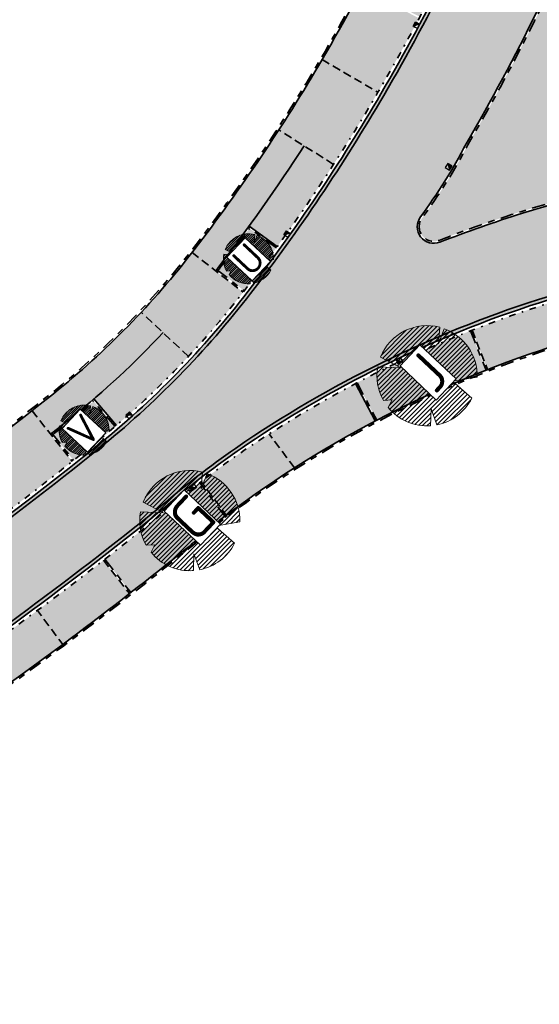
# Model space of a CAD drawing. Header units: metres. Extents: x 104013 to 108981, y 427946 to 428479.
# Tile 31 of 256: x 104593 to 104624, y 428297 to 428357. Entities that reach past the tile are written whole.
import ezdxf

# ---------------------------------------------------------------- set-up
doc = ezdxf.new("R2010")
doc.units = ezdxf.units.M
for name, pattern in [('DASHED', [0.75, 0.5, -0.25]), ('VH-GELEIDEBAND', [6, 2, -2, 0, -2]), ('VH-OPSLUITBAND', [10, 4, -2, 2, -2])]:
    doc.linetypes.add(name, pattern=pattern)
for name, color, linetype, true_color in [('_BUURTONTSLUITINGSWEG', 30, 'Continuous', 0xff7f00), ('N-WE-VH-VERHARDING-AP_GROEN1', 7, 'Continuous', 0xdbffb8), ('N-WE-VH-VERHARDING-AP_INRIT (ELEMENT)', 7, 'Continuous', 0xa6a6a6), ('N-WE-VH-VERHARDING-AP_INRIT (TEGELS)', 7, 'Continuous', 0x787878), ('N-WE-VH-VERHARDING-AP_PARKEERPLAATS', 7, 'Continuous', 0x889692), ('N-WE-VH-VERHARDING-AP_RIJBAAN-ELEMENT', 7, 'Continuous', 0x7f4f3f), ('N-WE-VH-VERHARDING-AP_VOETPAD (TEGELS)', 7, 'Continuous', 0xdbdbdb)]:
    doc.layers.add(name, color=color, linetype=linetype, true_color=true_color)
for name, color, linetype, lineweight in [("N-WE-GR-BOOM-S (Acer freemanii 'Armstrong')", 85, 'Continuous', 0), ("N-WE-GR-BOOM-S (Crataegus monogyna 'Stricta')", 207, 'Continuous', 0), ('N-WE-GR-BOOM-S (Fraxinus angustifolia)', 12, 'Continuous', 0), ('N-WE-GR-BOOM-S (Pyrus calleryana)', 16, 'Continuous', 0), ('N-WE-GR-SOORTAANDUIDING-T25 (BOMEN)', 7, 'Continuous', 0), ('N-WE-RI-HWA_KOLK_TROTTOIRKOLK-S', 150, 'Continuous', 25), ('N-WE-VH-GOOT-G', 170, 'Continuous', 35), ('N-WE-VH-KANTOPSLUITING_ELEMENT_INRIT-G', 7, 'DASHED', 35), ('N-WE-VH-KANTOPSLUITING_GELEIDEBAND-G', 20, 'VH-GELEIDEBAND', 35), ('N-WE-VH-KANTOPSLUITING_OPSLUITBAND-G', 150, 'VH-OPSLUITBAND', 35), ('N-WE-VH-VERHARDING-G', 7, 'Continuous', 35)]:
    doc.layers.add(name, color=color, linetype=linetype, lineweight=lineweight)
doc.layers.add('N-WE-RI-HWA_KOLK_STRAATKOLK-S', color=10, linetype='Continuous')
doc.styles.add('NLCS-ISO-M500-T25', font='NLCS-ISO.ttf', dxfattribs={"height": 1.25})

# ---------------------------------------------------------------- blocks, each defined once
blk = doc.blocks.new('SGR-BOOM_08')
h = blk.add_hatch()
h.set_pattern_fill('ANSI31', color=256, scale=0.1)
h.set_pattern_definition([(45, (0, 0), (-0.2245064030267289, 0.2245064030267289), [])])
h.paths.add_polyline_path([(1.729677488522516, 4.72825667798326), (1.139276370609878, 3.206509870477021), (1.287418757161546, 4.867314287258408, 0.3794379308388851), (-4.677869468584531, 1.861647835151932), (-2.630086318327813, 0.7854955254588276), (-4.954333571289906, 0.8959767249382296, 0.1748934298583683), (-4.384991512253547, -2.473872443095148), (-3.501537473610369, -2.418451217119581), (-3.897906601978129, -3.186615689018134, 0.2439594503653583), (0.3605688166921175, -5.021771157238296), (0.4192016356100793, -3.330164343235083), (0.9916979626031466, -4.936064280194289, 0.2301548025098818), (4.494088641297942, -2.269661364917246), (2.562831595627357, -0.5501398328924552), (5.033028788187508, -0.1296790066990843, 0.3219437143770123)])
h.paths.add_polyline_path([(0.15, 0, -1), (-0.15, 0, -1)], flags=16)
at = {"ltscale": 20, "flags": 128}
for points in [[(1.287419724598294, 4.867325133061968), (1.139276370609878, 3.206509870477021), (1.729681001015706, 4.728265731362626)], [(-4.954350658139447, 0.8959775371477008), (-2.630086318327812, 0.7854955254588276), (-4.677881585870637, 1.861654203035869)], [(5.033035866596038, -0.1296778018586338), (2.562831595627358, -0.5501398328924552), (4.494110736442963, -2.269681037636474)], [(-3.897908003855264, -3.186618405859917), (-3.501537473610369, -2.418451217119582), (-4.385006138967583, -2.473873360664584)], [(0.991715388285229, -4.936113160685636), (0.4192016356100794, -3.330164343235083), (0.3605683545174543, -5.021784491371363)]]:
    blk.add_lwpolyline(points, dxfattribs=at)
blk.add_lwpolyline([(5.033028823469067, -0.129677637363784, 0.3219436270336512), (1.729677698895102, 4.72825660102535, 0.3219436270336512)], format="xyb", dxfattribs=at)
blk.add_circle((0, 0), 0.15)
at = {"ltscale": 20}
for start, end in [(75.18440999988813, 158.298953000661), (169.7490490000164, 209.4302330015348), (281.3600670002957, 333.2046490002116), (219.2666920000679, 274.1068389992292)]:
    blk.add_arc((0, 0), 5.034699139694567, start, end, dxfattribs=at)
blk = doc.blocks.new('Trottoirkolk')
h = blk.add_hatch(color=256)
h.paths.add_polyline_path([(-0.02059036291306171, 0.1806648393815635), (0.003681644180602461, 0.1887333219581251), (0.2107676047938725, 0.02402117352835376), (0.02402117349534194, -0.2107676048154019)])
h.paths.add_polyline_path([(-0.02402117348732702, 0.2107676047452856), (0.003681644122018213, 0.1887333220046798), (-0.02059036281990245, 0.1806648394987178)])
blk.add_lwpolyline([(0.02402117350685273, -0.2107676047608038), (-0.2107676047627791, -0.02402117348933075), (-0.02402117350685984, 0.2107676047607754), (0.2107676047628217, 0.02402117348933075)], close=True)
blk.add_lwpolyline([(0.02402117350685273, -0.2107676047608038), (-0.02402117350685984, 0.2107676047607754)])
blk = doc.blocks.new('Straatkolk')
h = blk.add_hatch(color=256)
h.paths.add_polyline_path([(0.1806648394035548, 0.02059036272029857), (0.1830647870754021, 0.04605545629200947), (-0.02402117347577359, 0.2107676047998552), (-0.210767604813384, -0.02402117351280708)])
h.paths.add_polyline_path([(0.210767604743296, 0.02402117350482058), (0.1830647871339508, 0.04605545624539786), (0.1806648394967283, 0.02059036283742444)])
blk.add_lwpolyline([(-0.2107676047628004, -0.02402117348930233), (0.02402117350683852, -0.2107676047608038), (0.2107676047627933, 0.02402117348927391), (-0.02402117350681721, 0.2107676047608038)], close=True)
blk.add_lwpolyline([(-0.2107676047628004, -0.02402117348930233), (0.2107676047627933, 0.02402117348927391)])

msp = doc.modelspace()

# ---------------------------------------------------------------- hatches: boundary and pattern name
at = {"layer": '_BUURTONTSLUITINGSWEG'}
h = msp.add_hatch(color=256, dxfattribs=at)
h.dxf.hatch_style = 1
edge = h.paths.add_edge_path(flags=16)
edge.add_arc((104591.0306519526, 428363.8679483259), 31.94899293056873, 323.4165609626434, 332.7399005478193)
edge.add_arc((104515.7214694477, 428409.8997966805), 120.1500000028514, 329.6743297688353, 333.9919368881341)
edge.add_arc((104632.1073083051, 428353.1143538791), 9.349999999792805, 112.71541680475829, 153.991936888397, ccw=False)
edge.add_arc((104632.1073083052, 428353.1143538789), 9.349999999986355, 90.16294489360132, 112.71541680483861, ccw=False)
edge.add_arc((104632.1073083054, 428353.114353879), 9.349999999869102, 13.909704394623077, 90.16294489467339, ccw=False)
edge.add_line((104641.1831268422, 428355.3620233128), (104641.1967796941, 428355.3047418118))
edge.add_arc((104635.3727250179, 428353.8623870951), 6.000000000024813, -82.99057651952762, 13.909704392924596, ccw=False)
edge.add_arc((104645.3213599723, 428272.9472801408), 75.52441272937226, 97.00942348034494, 107.3237253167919)
edge.add_arc((104645.3213599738, 428272.9472801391), 75.52441273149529, 107.323725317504, 111.328464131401)
edge.add_arc((104617.4883564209, 428344.2305857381), 0.999999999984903, 143.4165609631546, 291.32846413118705, ccw=False)
edge = h.paths.add_edge_path()
edge.add_arc((104651.2690061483, 428352.5544489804), 3.999999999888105, 175.3375627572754, 216.9927776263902)
edge.add_arc((104651.2690073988, 428352.5544473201), 3.999999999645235, 175.2963215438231, 216.9927478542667, ccw=False)
edge.add_arc((104635.3727250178, 428353.8623870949), 11.95000000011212, 355.29632154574, 372.9025499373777)
edge.add_arc((104632.1073083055, 428353.1143538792), 15.29999999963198, 12.90254993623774, 90.16294489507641)
edge.add_arc((104632.1073083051, 428353.1143538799), 15.29999999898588, 90.16294489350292, 112.7154168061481)
edge.add_arc((104632.1073083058, 428353.1143538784), 15.30000000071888, 112.7154168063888, 153.9919368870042)
edge.add_arc((104515.7214694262, 428409.8997966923), 114.2000000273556, 329.67432976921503, 333.99193688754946, ccw=False)
edge.add_arc((104515.7214694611, 428409.8997966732), 114.1999999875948, 322.47384068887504, 329.67432976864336, ccw=False)
edge.add_arc((104562.5129131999, 428373.9615052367), 55.20000000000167, 308.8430036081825, 322.4738406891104, ccw=False)
edge.add_arc((104456.5180447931, 428505.5901034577), 224.1999999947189, 298.0967354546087, 308.8430036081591, ccw=False)
edge.add_line((104562.1076398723, 428307.8112435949), (104564.6743806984, 428303.0035059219))
edge.add_arc((104456.5180447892, 428505.5901034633), 229.6500000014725, 298.0967354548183, 308.8430036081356)
edge.add_arc((104562.5129132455, 428373.961505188), 60.64999993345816, 308.8430036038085, 310.3267849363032)
edge.add_arc((104634.1196452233, 428289.6057204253), 50.00000000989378, 123.91825888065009, 130.3267849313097, ccw=False)
edge.add_arc((104645.321359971, 428272.9472801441), 70.07441272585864, 94.41626563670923, 123.9182588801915, ccw=False)
edge.add_arc((104635.3727250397, 428353.8623873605), 11.95000000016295, 292.3946512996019, 355.282523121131)
at = {"layer": 'N-WE-VH-VERHARDING-AP_GROEN1'}
h = msp.add_hatch(color=256, dxfattribs=at)
h.dxf.hatch_style = 1
h.paths.add_polyline_path([(104641.1042820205, 428355.1752672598), (104641.0666246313, 428355.3332614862, 0.3455613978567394), (104632.0810589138, 428362.3443165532, 0.0987225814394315), (104628.5431044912, 428361.6284217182, 0.1820757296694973), (104623.8120087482, 428357.1616869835, -0.01883467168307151), (104619.5364757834, 428349.1765115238, -0.04067810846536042), (104616.7817254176, 428344.7550594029, 0.7529515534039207), (104617.8084247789, 428343.4108563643, -0.0174757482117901), (104622.7967080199, 428345.1602791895, -0.04503504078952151), (104636.090276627, 428348.0263336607, 0.4446655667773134)])
h = msp.add_hatch(color=256, dxfattribs=at)
h.dxf.hatch_style = 1
edge = h.paths.add_edge_path()
edge.add_line((104598.2898973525, 428332.1882194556), (104596.9865816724, 428333.7052488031))
edge.add_arc((104562.5129130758, 428373.9615053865), 53.00000019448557, 308.8430036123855, 310.5752801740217, ccw=False)
edge.add_arc((104456.5180412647, 428505.5901078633), 222.0000056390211, 308.440507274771, 308.84300360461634, ccw=False)
edge.add_line((104594.5358187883, 428331.7076889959), (104595.7785165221, 428330.1406206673))
edge.add_arc((104456.5180447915, 428505.5901034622), 223.9999999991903, 308.4402768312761, 308.8430036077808)
edge.add_arc((104562.5129132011, 428373.9615052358), 54.99999999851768, 308.8430036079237, 310.5786028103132)
edge = h.paths.add_edge_path()
edge.add_line((104607.9982228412, 428342.9595189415), (104606.3784591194, 428344.1327059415))
edge.add_arc((104515.7214693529, 428409.8997967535), 112.000000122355, 322.4738406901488, 324.0410009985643, ccw=False)
edge.add_arc((104562.5129153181, 428373.9615036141), 52.99999733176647, 322.360361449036, 322.47384068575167, ccw=False)
edge.add_line((104604.4818822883, 428341.5947687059), (104606.0601615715, 428340.3663097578))
edge.add_arc((104562.5129132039, 428373.961505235), 54.99999999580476, 322.3510564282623, 322.4738406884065)
edge.add_arc((104515.721469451, 428409.8997966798), 113.9999999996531, 322.473840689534, 324.0417618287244)
edge = h.paths.add_edge_path()
edge.add_arc((104632.1073083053, 428353.1143538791), 15.50000000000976, 150.6368953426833, 153.991936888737, ccw=False)
edge.add_line((104618.5985972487, 428360.7146647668), (104616.8610127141, 428361.7050739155))
edge.add_arc((104632.1073082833, 428353.1143538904), 17.49999997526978, 150.6003594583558, 153.9919368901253)
edge.add_arc((104515.7214694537, 428409.8997966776), 111.9999999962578, 332.2896355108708, 333.9919368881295, ccw=False)
edge.add_line((104614.8761361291, 428357.8195501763), (104616.6459248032, 428356.8879648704))
edge.add_arc((104515.7214694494, 428409.8997966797), 114.0000000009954, 332.2887380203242, 333.9919368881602)
h = msp.add_hatch(color=256, dxfattribs=at)
h.dxf.hatch_style = 1
h.paths.add_polyline_path([(104604.7085194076, 428326.6424729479, -0.0008654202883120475), (104604.8946379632, 428326.7827396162), (104603.3893155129, 428328.7935608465, 0.009704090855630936), (104601.8917622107, 428327.5715413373, -0.006474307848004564), (104600.6773377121, 428326.5674212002, -0.004180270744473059), (104597.6638891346, 428324.1820740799), (104599.228912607, 428322.1688173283, 0.004181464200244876), (104602.2766685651, 428324.5813092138, 0.01257231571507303)])
h.paths.add_polyline_path([(104612.8629960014, 428334.8252904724), (104614.0507648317, 428332.5688066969, -0.02690239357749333), (104620.63349067, 428335.581820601), (104619.7019292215, 428337.9555743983, 0.02692951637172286)])
at = {"layer": 'N-WE-VH-VERHARDING-AP_INRIT (ELEMENT)'}
h = msp.add_hatch(color=256, dxfattribs=at)
h.dxf.hatch_style = 1
edge = h.paths.add_edge_path()
edge.add_arc((104645.3213599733, 428272.9472801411), 69.8744127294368, 107.3237253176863, 111.4271436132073)
edge.add_line((104619.7949913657, 428337.9921727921), (104620.7265518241, 428335.6184215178))
edge.add_arc((104645.3213599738, 428272.9472801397), 67.32441273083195, 107.3237253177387, 111.4271436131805, ccw=False)
edge.add_line((104625.2741560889, 428337.2176945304), (104624.5148420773, 428339.6520203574))
edge = h.paths.add_edge_path()
edge.add_arc((104646.3007851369, 428269.5974451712), 73.36396131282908, 102.585650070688, 107.2749258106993)
edge.add_line((104624.5148420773, 428339.6520203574), (104625.2741560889, 428337.2176945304))
edge.add_arc((104646.3236554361, 428269.5192240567), 70.89544644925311, 102.56708720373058, 107.27204747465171, ccw=False)
edge.add_line((104630.8980396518, 428338.7161510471), (104630.3148650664, 428341.1985707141))
h = msp.add_hatch(color=256, dxfattribs=at)
h.dxf.hatch_style = 1
h.paths.add_polyline_path([(104609.0887368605, 428329.6903288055), (104607.5564755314, 428331.737135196, 0.005248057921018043), (104606.3307677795, 428330.9314786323, 0.01775842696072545), (104603.4680859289, 428328.8552034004), (104604.9746468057, 428326.8427278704, -0.01858606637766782)])
h = msp.add_hatch(color=256, dxfattribs=at)
h.dxf.hatch_style = 1
h.paths.add_polyline_path([(104599.1499745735, 428322.1074268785), (104597.5849512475, 428324.1206834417, -0.005438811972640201), (104593.6040084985, 428321.0949516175), (104595.1248664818, 428319.0481270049, 0.005438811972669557)])
h = msp.add_hatch(color=256, dxfattribs=at)
h.dxf.hatch_style = 1
edge = h.paths.add_edge_path()
edge.add_line((104590.368383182, 428318.7342555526), (104591.8443272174, 428316.6547777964))
edge.add_arc((104456.5180443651, 428505.5901040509), 232.4000007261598, 305.612403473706, 306.6135626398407)
edge.add_line((104595.1248664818, 428319.0481270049), (104593.6039955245, 428321.0949690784))
edge.add_arc((104456.6768063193, 428505.3707064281), 229.5791857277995, 305.614813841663, 306.6144155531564, ccw=False)
at = {"layer": 'N-WE-VH-VERHARDING-AP_INRIT (TEGELS)'}
h = msp.add_hatch(color=256, dxfattribs=at)
h.dxf.hatch_style = 1
h.paths.add_polyline_path([(104616.5993843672, 428356.7994550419), (104613.1482978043, 428358.6160456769, -0.01118510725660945), (104610.7572162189, 428354.3100778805), (104614.1228220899, 428352.3396212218, 0.01118850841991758)])
h = msp.add_hatch(color=256, dxfattribs=at)
h.dxf.hatch_style = 1
h.paths.add_polyline_path([(104614.1228220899, 428352.3396212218), (104610.7572162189, 428354.3100778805, -0.01130906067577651), (104608.1462990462, 428350.0695294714), (104611.4492664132, 428347.9951208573, 0.01118831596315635)])
h = msp.add_hatch(color=256, dxfattribs=at)
h.dxf.hatch_style = 1
h.paths.add_polyline_path([(104605.9990074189, 428340.2871884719), (104602.9154480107, 428342.6750036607, -0.02313494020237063), (104599.8520366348, 428339.0759801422), (104602.7017936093, 428336.4134840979, 0.02313494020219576)])
h = msp.add_hatch(color=256, dxfattribs=at)
h.dxf.hatch_style = 1
h.paths.add_polyline_path([(104593.2769166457, 428333.1342512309, -0.00573743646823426), (104589.2834770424, 428330.0413922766), (104591.6680741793, 428326.9550857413, 0.005692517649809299), (104595.7001769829, 428330.0784682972)])
at = {"layer": 'N-WE-VH-VERHARDING-AP_PARKEERPLAATS'}
h = msp.add_hatch(color=256, dxfattribs=at)
h.dxf.hatch_style = 1
edge = h.paths.add_edge_path()
edge.add_line((104585.6120910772, 428325.106483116), (104586.8338012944, 428323.3984362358))
edge.add_arc((104456.518044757, 428505.5901035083), 224.0000000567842, 305.5749040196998, 307.1100835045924)
edge.add_line((104591.6680741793, 428326.9550857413), (104590.3840608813, 428328.6169424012))
edge.add_arc((104456.5180445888, 428505.5901037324), 221.9000003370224, 305.5749040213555, 307.10458538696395, ccw=False)
edge = h.paths.add_edge_path()
edge.add_line((104596.9968616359, 428333.8458312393), (104598.3657896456, 428332.2533375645))
edge.add_arc((104562.5129132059, 428373.9615052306), 54.99999999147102, 310.6827770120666, 316.9456901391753)
edge.add_line((104602.7017936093, 428336.4134840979), (104601.1673090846, 428337.8471358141))
edge.add_arc((104562.5129132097, 428373.9615052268), 52.89999998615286, 310.6827770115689, 316.94569013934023, ccw=False)
edge = h.paths.add_edge_path()
edge.add_line((104606.3559909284, 428344.2721080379), (104608.0569068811, 428343.0404892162))
edge.add_arc((104515.721469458, 428409.8997966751), 113.9999999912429, 324.0920212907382, 327.1103021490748)
edge.add_line((104611.4492664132, 428347.9951208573), (104609.6707481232, 428349.1121084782))
edge.add_arc((104515.7214694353, 428409.8997966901), 111.9000000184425, 324.092021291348, 327.0960559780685, ccw=False)
edge = h.paths.add_edge_path()
edge.add_line((104573.5182318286, 428317.0415255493), (104574.6254891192, 428315.2571541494))
edge.add_arc((104456.5180448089, 428505.5901034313), 223.9999999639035, 301.8208728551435, 303.3557648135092)
edge.add_line((104579.681315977, 428318.4890381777), (104578.5266603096, 428320.2431106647))
edge.add_arc((104456.518044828, 428505.5901034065), 221.8999999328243, 301.8208728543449, 303.3557648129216, ccw=False)
h = msp.add_hatch(color=256, dxfattribs=at)
h.dxf.hatch_style = 1
edge = h.paths.add_edge_path()
edge.add_line((104613.9622407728, 428332.5222932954), (104612.774473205, 428334.7787746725))
edge.add_arc((104645.321359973, 428272.9472801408), 69.87441272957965, 117.7614393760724, 122.7155036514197)
edge.add_line((104607.5564755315, 428331.7371351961), (104609.0887368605, 428329.6903288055))
edge.add_arc((104645.3213599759, 428272.9472801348), 67.3244127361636, 117.76143937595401, 122.5597996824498, ccw=False)
at = {"layer": 'N-WE-VH-VERHARDING-AP_RIJBAAN-ELEMENT'}
h = msp.add_hatch(color=256, dxfattribs=at)
h.dxf.hatch_style = 1
edge = h.paths.add_edge_path()
edge.add_arc((104643.3479071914, 428336.9912950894), 5.999999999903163, 35.45031721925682, 91.764954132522, ccw=False)
edge.add_line((104648.2356197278, 428340.4712758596), (104658.9648718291, 428325.4017960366))
edge.add_line((104658.9648718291, 428325.4017960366), (104674.5878956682, 428334.3543734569))
edge.add_line((104674.5878956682, 428334.3543734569), (104683.7885459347, 428337.3242094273))
edge.add_line((104683.7885459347, 428337.3242094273), (104691.8115980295, 428341.9292662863))
edge.add_line((104691.8115980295, 428341.9292662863), (104711.4809951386, 428353.2068454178))
edge.add_line((104711.4809951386, 428353.2068454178), (104709.0934784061, 428357.3709496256))
edge.add_line((104709.0934784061, 428357.3709496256), (104689.424081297, 428346.0933704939))
edge.add_line((104689.424081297, 428346.0933704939), (104681.8364445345, 428341.7379619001))
edge.add_line((104681.8364445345, 428341.7379619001), (104672.6158925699, 428338.7617019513))
edge.add_line((104672.6158925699, 428338.7617019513), (104664.5285121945, 428334.1247488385))
edge.add_arc((104662.5389149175, 428337.5948356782), 3.999999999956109, 216.9927478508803, 299.82808898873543, ccw=False)
edge.add_line((104659.3440682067, 428335.1879799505), (104651.9459800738, 428345.0081603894))
edge.add_line((104651.9459800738, 428345.0081603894), (104648.0741606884, 428350.1475915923))
edge.add_arc((104651.2690073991, 428352.5544473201), 3.999999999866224, 175.2963215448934, 216.9927478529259, ccw=False)
edge.add_arc((104635.3727250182, 428353.8623870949), 11.94999999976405, 355.2963215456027, 372.9025499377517)
edge.add_arc((104632.1073083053, 428353.1143538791), 15.29999999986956, 12.90254993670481, 90.16294489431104)
edge.add_arc((104632.1073083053, 428353.114353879), 15.29999999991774, 90.16294489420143, 112.7154168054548)
edge.add_arc((104632.1073083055, 428353.1143538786), 15.30000000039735, 112.7154168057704, 153.9919368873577)
edge.add_arc((104515.721469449, 428409.8997966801), 114.2000000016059, 329.6743297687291, 333.9919368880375, ccw=False)
edge.add_arc((104515.7214694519, 428409.8997966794), 114.1999999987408, 322.47384068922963, 329.67432976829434, ccw=False)
edge.add_arc((104562.5129132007, 428373.9615052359), 55.19999999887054, 308.843003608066, 322.47384068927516, ccw=False)
edge.add_arc((104456.5180447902, 428505.5901034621), 224.1999999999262, 298.0967354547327, 308.84300360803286, ccw=False)
edge.add_line((104562.1076398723, 428307.8112435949), (104564.6743806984, 428303.0035059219))
edge.add_arc((104456.51804479, 428505.590103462), 229.6500000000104, 298.0967354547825, 308.8430036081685)
edge.add_arc((104562.512913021, 428373.9615054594), 60.65000028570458, 308.8430036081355, 310.3267849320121)
edge.add_arc((104634.1196452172, 428289.6057204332), 49.99999999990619, 123.91825888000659, 130.3267849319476, ccw=False)
edge.add_arc((104645.3213599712, 428272.9472801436), 70.07441272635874, 107.3237253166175, 123.91825888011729, ccw=False)
edge.add_arc((104645.3213599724, 428272.9472801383), 70.07441273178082, 91.76495413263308, 107.32372531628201, ccw=False)
edge = h.paths.add_edge_path(flags=16)
edge.add_arc((104591.0306519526, 428363.8679483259), 31.94899293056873, 323.4165609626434, 332.7399005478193)
edge.add_arc((104515.7214694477, 428409.8997966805), 120.1500000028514, 329.6743297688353, 333.9919368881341)
edge.add_arc((104632.1073083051, 428353.1143538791), 9.349999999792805, 112.71541680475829, 153.991936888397, ccw=False)
edge.add_arc((104632.1073083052, 428353.1143538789), 9.349999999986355, 90.16294489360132, 112.71541680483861, ccw=False)
edge.add_arc((104632.1073083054, 428353.114353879), 9.349999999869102, 13.909704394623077, 90.16294489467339, ccw=False)
edge.add_line((104641.1831268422, 428355.3620233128), (104641.1967796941, 428355.3047418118))
edge.add_arc((104635.3727250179, 428353.8623870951), 6.000000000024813, -82.99057651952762, 13.909704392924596, ccw=False)
edge.add_arc((104645.3213599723, 428272.9472801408), 75.52441272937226, 97.00942348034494, 107.3237253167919)
edge.add_arc((104645.3213599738, 428272.9472801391), 75.52441273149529, 107.323725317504, 111.328464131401)
edge.add_arc((104617.4883564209, 428344.2305857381), 0.999999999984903, 143.4165609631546, 291.32846413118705, ccw=False)
at = {"layer": 'N-WE-VH-VERHARDING-AP_VOETPAD (TEGELS)'}
h = msp.add_hatch(color=256, dxfattribs=at)
h.dxf.hatch_style = 1
edge = h.paths.add_edge_path()
edge.add_line((104609.6729419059, 428349.1154991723), (104608.1462990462, 428350.0695294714))
edge.add_arc((104515.7214694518, 428409.8997966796), 110.0999999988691, 322.4738406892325, 327.0834123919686, ccw=False)
edge.add_arc((104562.5129131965, 428373.9615052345), 51.10000000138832, 322.2468822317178, 322.47384069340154, ccw=False)
edge.add_line((104602.9154480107, 428342.6750036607), (104604.338629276, 428341.572935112))
edge.add_arc((104562.5129161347, 428373.9615029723), 52.89999629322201, 322.2468822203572, 322.4738406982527)
edge.add_arc((104515.7214694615, 428409.8997966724), 111.8999999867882, 322.4738406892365, 327.0981237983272)
edge = h.paths.add_edge_path()
edge.add_line((104621.2821194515, 428366.9915036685), (104620.1749978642, 428368.4107576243))
edge.add_arc((104632.1073083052, 428353.114353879), 19.39999999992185, 127.956828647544, 153.9919368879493)
edge.add_arc((104515.7214694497, 428409.8997966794), 110.1000000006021, 332.23847855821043, 333.99193688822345, ccw=False)
edge.add_line((104613.1482978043, 428358.6160456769), (104614.7411069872, 428357.7776192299))
edge.add_arc((104515.7214694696, 428409.8997966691), 111.8999999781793, 332.2384785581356, 333.9919368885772)
edge.add_arc((104632.1073083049, 428353.1143538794), 17.59999999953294, 127.95682864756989, 153.9919368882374, ccw=False)
edge = h.paths.add_edge_path()
edge.add_line((104639.9604929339, 428370.8537871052), (104639.2318469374, 428369.207860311))
edge.add_arc((104632.1073083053, 428353.114353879), 17.59999999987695, 28.694141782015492, 66.1211965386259, ccw=False)
edge.add_line((104647.5459448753, 428361.5647089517), (104649.1248963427, 428362.4289498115))
edge.add_arc((104632.1073083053, 428353.1143538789), 19.39999999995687, 28.69414178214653, 66.12119653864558)
edge = h.paths.add_edge_path()
edge.add_arc((104632.1073083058, 428353.1143538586), 17.60000002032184, 86.9191692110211, 97.47400495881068)
edge.add_line((104629.817964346, 428370.5648239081), (104629.5838268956, 428372.3495310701))
edge.add_arc((104632.1073083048, 428353.1143538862), 19.39999999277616, 90.16294489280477, 97.4740049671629, ccw=False)
edge.add_arc((104632.1073083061, 428353.1143538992), 19.39999997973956, 86.9191692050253, 90.16294489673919, ccw=False)
edge.add_line((104633.1499561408, 428372.4863152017), (104633.05321562, 428370.6889167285))
h = msp.add_hatch(color=256, dxfattribs=at)
h.dxf.hatch_style = 1
edge = h.paths.add_edge_path()
edge.add_line((104590.3840608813, 428328.6169424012), (104589.2834770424, 428330.0413922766))
edge.add_arc((104456.5180447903, 428505.590103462), 220.0999999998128, 304.8906567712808, 307.09978920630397, ccw=False)
edge.add_line((104582.4179131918, 428325.0541426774), (104583.4475350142, 428323.5777013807))
edge.add_arc((104456.5180447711, 428505.5901034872), 221.9000000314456, 304.8906567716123, 307.1045853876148)
edge = h.paths.add_edge_path()
edge.add_line((104601.1673090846, 428337.8471358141), (104599.8520366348, 428339.0759801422))
edge.add_arc((104562.5129132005, 428373.961505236), 51.09999999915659, 308.8430036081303, 316.9456901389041, ccw=False)
edge.add_arc((104456.5180447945, 428505.5901034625), 220.099999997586, 308.4146983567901, 308.8430036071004, ccw=False)
edge.add_line((104593.2769166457, 428333.1342512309), (104594.3953444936, 428331.7238898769))
edge.add_arc((104456.518045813, 428505.590102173), 221.8999983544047, 308.4146983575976, 308.8430036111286)
edge.add_arc((104562.5129131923, 428373.9615052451), 52.90000001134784, 308.8430036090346, 316.9456901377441)

# ---------------------------------------------------------------- linework, layer by layer
at = {"layer": 'N-WE-VH-GOOT-G', "ltscale": 0.2}
for points in [[(104562.2018321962, 428307.6348128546, 0.04692383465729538), (104597.2591600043, 428330.8122487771, 0.05954597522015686), (104606.449285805, 428340.2160586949, 0.03142840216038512), (104614.4680511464, 428352.1375892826, 0.01884134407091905), (104618.5364498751, 428359.7356680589, -0.1820757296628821), (104626.2763789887, 428367.0431105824, -0.09872258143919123), (104632.0643650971, 428368.2142928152, -0.3504920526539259), (104646.8260662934, 428356.4860245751)], [(104564.5801883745, 428303.1799366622, 0.04692383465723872), (104600.4264622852, 428326.8789681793, 0.006474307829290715), (104601.6329037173, 428327.8764876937, -0.02796976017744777), (104606.1075639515, 428331.2634124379, -0.07253411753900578), (104624.3957339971, 428340.0338753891, -0.06799243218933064), (104643.1569509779, 428343.1883537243, -0.06799243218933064)]]:
    msp.add_lwpolyline(points, format="xyb", dxfattribs=at)
at = {"layer": 'N-WE-VH-KANTOPSLUITING_ELEMENT_INRIT-G', "flags": 128}
for points in [[(104610.7572162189, 428354.3100778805), (104614.1228220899, 428352.3396212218)], [(104611.4492664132, 428347.9951208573), (104608.1462990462, 428350.0695294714)], [(104602.9154480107, 428342.6750036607), (104605.9990074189, 428340.2871884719)], [(104602.7017936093, 428336.4134840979), (104599.8520366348, 428339.0759801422)], [(104619.7949913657, 428337.9921727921), (104620.7265518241, 428335.6184215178)], [(104593.2769166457, 428333.1342512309), (104595.7001769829, 428330.0784682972)], [(104609.0887368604, 428329.6903288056), (104607.5564755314, 428331.737135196)], [(104605.0320737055, 428326.7660165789), (104603.4680859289, 428328.8552034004)], [(104597.5849512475, 428324.1206834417), (104599.1499745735, 428322.1074268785)], [(104595.1845079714, 428318.967859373), (104593.6040084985, 428321.0949516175)]]:
    msp.add_lwpolyline(points, dxfattribs=at)
at = {"layer": 'N-WE-VH-KANTOPSLUITING_GELEIDEBAND-G', "ltscale": 0.2, "flags": 128}
for points in [[(104561.1309795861, 428307.5190710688, 0.04804149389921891), (104597.0082845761, 428331.1237957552, 0.05954597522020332), (104606.1320556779, 428340.4597081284, 0.03142840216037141), (104614.1227833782, 428352.3395550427, 0.0188413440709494), (104618.1769569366, 428359.91106711, -0.1820757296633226), (104626.1219172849, 428367.4120842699, -0.09872258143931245), (104632.0632275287, 428368.6142911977, -0.3504908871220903), (104647.2159527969, 428356.5754030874)], [(104563.8630584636, 428302.3462338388, 0.04804149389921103), (104600.6773377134, 428326.5674212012, 0.006474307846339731), (104601.8917622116, 428327.5715413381, -0.02796976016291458), (104606.33076778, 428330.9314786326, -0.07253411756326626), (104624.5148420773, 428339.6520203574, -0.05706718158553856), (104640.1320531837, 428342.6287313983, 0.05706718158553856)]]:
    msp.add_lwpolyline(points, format="xyb", dxfattribs=at)
at = {"layer": 'N-WE-VH-KANTOPSLUITING_OPSLUITBAND-G', "ltscale": 0.2, "flags": 128}
for points in [[(104523.6993654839, 428331.5037177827), (104537.2702998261, 428300.9452646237, -0.00106747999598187), (104538.4204921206, 428301.4039405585, 0.07425345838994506), (104594.4995302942, 428334.2392655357, 0.05954597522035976), (104602.9597544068, 428342.8962024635, 0.03142840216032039), (104610.6701056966, 428354.359212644, 0.01884134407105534), (104614.5820275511, 428361.6650576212, -0.1820757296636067), (104624.5773002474, 428371.101821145, -0.09872258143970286), (104632.0518518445, 428372.6142750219, -0.4721223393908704), (104651.2536198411, 428349.4172259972), (104653.623274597, 428346.2717596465), (104662.029905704, 428335.1128449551), (104681.3876801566, 428346.2117531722), (104682.523077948, 428344.557323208), (104688.3795427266, 428347.9151660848), (104723.9798327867, 428368.3268282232)], [(104604.4176949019, 428341.5117090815, 0.0009902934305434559), (104604.5459050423, 428341.6779552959, 0.006838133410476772), (104606.3784591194, 428344.1327059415, 0.006838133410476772)], [(104641.8235076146, 428340.0806302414, 0.06265681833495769), (104625.3039331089, 428337.1222307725, 0.08526956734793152), (104605.0345842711, 428326.7626810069, 0.0012218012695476), (104604.7720596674, 428326.5651494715, -0.01255641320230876), (104602.3393874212, 428324.5034224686, -0.009728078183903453), (104595.1845079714, 428318.9678593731, -0.03781888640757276), (104565.4918604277, 428300.2100715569), (104576.2498534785, 428279.7129180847), (104571.5153540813, 428277.067080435), (104572.5168564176, 428276.077084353), (104580.55012068, 428268.1361142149), (104608.7747365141, 428276.2418067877), (104629.0357015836, 428288.7919246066), (104637.3554076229, 428278.9920583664)], [(104594.4574793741, 428331.6455364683, 0.001868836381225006), (104595.7539074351, 428332.6815306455, 0.007558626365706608), (104596.9865816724, 428333.7052488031, 0.007558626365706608)]]:
    msp.add_lwpolyline(points, format="xyb", dxfattribs=at)
msp.add_lwpolyline([(104641.1042820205, 428355.1752672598, -0.4446655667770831), (104636.090276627, 428348.0263336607, 0.04503504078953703), (104622.7967080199, 428345.1602791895, 0.01747574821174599), (104617.8084247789, 428343.4108563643, -0.7529515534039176), (104616.7817254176, 428344.7550594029, 0.04067810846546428), (104619.5364757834, 428349.1765115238, 0.01883467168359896), (104623.8120087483, 428357.1616869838, -0.1820757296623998), (104628.5431044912, 428361.6284217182, -0.0987225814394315), (104632.0810589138, 428362.3443165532, -0.3455613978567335), (104641.0666246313, 428355.3332614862)], format="xyb", close=True, dxfattribs=at)
for points in [[(104607.9982583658, 428342.9594932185), (104606.2973062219, 428344.1911382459)], [(104604.3998278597, 428341.6520219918), (104606.0602334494, 428340.3662540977)], [(104619.7019030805, 428337.9556410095), (104620.6334635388, 428335.5818897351)], [(104612.8629626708, 428334.8253537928), (104614.0507302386, 428332.5688724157)], [(104598.2899566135, 428332.1881505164), (104596.9209669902, 428333.7807158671)], [(104594.4736839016, 428331.7860424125), (104595.7785303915, 428330.1406031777)], [(104604.9520203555, 428326.7060877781), (104603.388032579, 428328.7952745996)], [(104597.6639024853, 428324.1820569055), (104599.2289258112, 428322.1688003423)]]:
    msp.add_lwpolyline(points, dxfattribs=at)
at = {"layer": 'N-WE-VH-VERHARDING-G', "ltscale": 0.2, "flags": 128}
for points in [[(104523.6062915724, 428331.4669156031), (104537.218051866, 428300.8165323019, -0.001150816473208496), (104538.4575279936, 428301.3110514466, 0.07425369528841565), (104594.5622491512, 428334.1613787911, 0.05954597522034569), (104603.0390619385, 428342.8352901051, 0.03142840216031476), (104610.7564226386, 428354.308721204, 0.01884134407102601), (104614.6719007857, 428361.6212078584, -0.1820757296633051), (104624.6159156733, 428371.0095777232, -0.09872258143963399), (104632.0521362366, 428372.5142754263, -0.4728221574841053), (104651.1469665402, 428349.3926050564), (104653.5434034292, 428346.2115882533), (104662.0031157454, 428334.9822138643), (104681.3574135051, 428346.0791286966), (104682.4928112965, 428344.4246987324), (104688.4292826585, 428347.8284139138), (104723.9488779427, 428368.1938091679)], [(104482.9595623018, 428267.045159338, -0.001161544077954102), (104484.0542816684, 428267.7967193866, -0.03870124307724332), (104522.3492906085, 428289.8218835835, -0.007379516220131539), (104530.01777916, 428293.3371453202, -0.008284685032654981), (104538.746146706, 428297.01193953, -0.001158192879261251), (104539.9759326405, 428297.5025715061, 0.07426330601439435), (104597.1337222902, 428330.9680222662, 0.05954597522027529), (104606.2906707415, 428340.3378834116, 0.03142840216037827), (104614.2954172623, 428352.2385721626, 0.01884134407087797), (104618.3567034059, 428359.8233675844, -0.1820757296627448), (104626.1991481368, 428367.2275974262, -0.09872258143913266), (104632.0637963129, 428368.4142920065, -0.3504920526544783), (104647.0210167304, 428356.5306824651, -0.3504920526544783)], [(104562.8905479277, 428302.0612036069, 0.04912510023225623), (104600.5518999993, 428326.7231946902, 0.006474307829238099), (104601.7623329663, 428327.7240145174, -0.02796976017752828), (104606.2191658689, 428331.0974455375, -0.07253411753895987), (104624.4552880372, 428339.8429478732, -0.0679924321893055), (104643.1631108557, 428342.988448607, -0.0679924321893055)], [(104641.8731439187, 428340.1833296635, 0.06286153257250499), (104625.2741560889, 428337.2176945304, 0.0852695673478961), (104604.9746554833, 428326.8427343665, 0.001236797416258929), (104604.7085194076, 428326.6424729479, -0.01257231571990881), (104602.2766685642, 428324.5813092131, -0.00972807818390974), (104595.1248664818, 428319.0481270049, -0.03792613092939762), (104565.3570404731, 428300.2517655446), (104576.1160404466, 428279.7526935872), (104571.3504484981, 428277.0894801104), (104580.5214545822, 428268.0238396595), (104608.8156351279, 428276.1495101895), (104627.4430445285, 428287.6877652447), (104629.0151798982, 428288.6615828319), (104637.2791746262, 428278.9273395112)], [(104594.3953444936, 428331.7238898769, 0.001868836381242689), (104595.6911885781, 428332.75941739, 0.03536937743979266), (104601.1673090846, 428337.8471358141, 0.03536937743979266)]]:
    msp.add_lwpolyline(points, format="xyb", dxfattribs=at)
msp.add_lwpolyline([(104641.2212325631, 428355.2021480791, -0.4446700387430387), (104636.1049205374, 428347.9072305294, 0.04503504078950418), (104622.832440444, 428345.0457226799, 0.01747574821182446), (104617.852070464, 428343.2990750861, -0.7529515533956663), (104616.6853666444, 428344.8265785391, 0.04070319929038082), (104619.4312753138, 428349.2343314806, 0.01884134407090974), (104623.7041608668, 428357.2143066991, -0.1820757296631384), (104628.4967659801, 428361.7391138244, -0.09872258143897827), (104632.0807176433, 428362.4643160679, -0.3455640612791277), (104641.1831268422, 428355.3620233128)], format="xyb", close=True, dxfattribs=at)
at = {"layer": 'N-WE-VH-VERHARDING-G', "flags": 128}
for points in [[(104608.0569068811, 428343.0404892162), (104606.3559909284, 428344.2721080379)], [(104612.774473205, 428334.7787746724), (104613.9622407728, 428332.5222932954)], [(104598.3657896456, 428332.2533375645), (104596.9968616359, 428333.8458312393)]]:
    msp.add_lwpolyline(points, dxfattribs=at)
at = {"layer": 'N-WE-VH-VERHARDING-G', "ltscale": 0.2}
for centre, radius, start, end in [((104515.7214694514, 428409.8997966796), 111.8999999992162, 322.4738406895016, 327.0981237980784), ((104562.5129132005, 428373.9615052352), 52.89999999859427, 322.2468822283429, 322.4738406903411)]:
    msp.add_arc(centre, radius, start, end, dxfattribs=at)

# ---------------------------------------------------------------- block references
at = {"layer": "N-WE-GR-BOOM-S (Acer freemanii 'Armstrong')", "color": 7, "lineweight": 13, "ltscale": 2.08, "xscale": 0.6, "yscale": 0.6, "zscale": 0.6}
msp.add_blockref('SGR-BOOM_08', (104602.7834396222, 428326.5099575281), dxfattribs=at)
at = {"layer": "N-WE-GR-BOOM-S (Crataegus monogyna 'Stricta')", "color": 7, "lineweight": 13, "ltscale": 2.08, "xscale": 0.3, "yscale": 0.3, "zscale": 0.3}
msp.add_blockref('SGR-BOOM_08', (104596.4148715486, 428331.9648311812), dxfattribs=at)
at = {"layer": 'N-WE-GR-BOOM-S (Fraxinus angustifolia)', "xscale": 0.6, "yscale": 0.6, "zscale": 0.6}
msp.add_blockref('SGR-BOOM_08', (104617.0778873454, 428335.2471074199), dxfattribs=at)
at = {"layer": 'N-WE-GR-BOOM-S (Pyrus calleryana)', "color": 7, "lineweight": 13, "ltscale": 2.08, "xscale": 0.3, "yscale": 0.3, "zscale": 0.3}
msp.add_blockref('SGR-BOOM_08', (104606.3176406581, 428342.3015521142), dxfattribs=at)
at = {"layer": 'N-WE-RI-HWA_KOLK_STRAATKOLK-S', "rotation": 277.8723588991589}
msp.add_blockref('Straatkolk', (104618.3844812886, 428347.8486888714), dxfattribs=at)
at = {"layer": 'N-WE-RI-HWA_KOLK_TROTTOIRKOLK-S'}
for p, rotation in [((104616.4395904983, 428356.3901237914), 100.5925323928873), ((104608.6520524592, 428343.7837491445), 93.14322549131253), ((104615.410680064, 428336.1516883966), 243.9462228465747), ((104599.1324385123, 428332.8575635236), 80.34738437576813), ((104602.9750826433, 428328.5295077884), 257.3352354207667)]:
    msp.add_blockref('Trottoirkolk', p, dxfattribs=dict(at, rotation=rotation))

# ---------------------------------------------------------------- next in the draw order: texts
at = {"layer": 'N-WE-GR-SOORTAANDUIDING-T25 (BOMEN)', "attachment_point": 5, "rotation": 46.7104304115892, "style": 'NLCS-ISO-M500-T25', "bg_fill": 19, "box_fill_scale": 1.1, "bg_fill_color": 256, "bg_fill_transparency": 0}
for s, insert, char_height in [('U', (104606.3250797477, 428342.2683647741), 1.75), ('J', (104617.1446367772, 428335.4489138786), 2.5), ('V', (104596.3993386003, 428331.9353650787), 1.75), ('G', (104602.9330042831, 428326.6969524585), 2.5)]:
    msp.add_mtext_dynamic_manual_height_columns(s, width=1.25, gutter_width=6.25, heights=[0], dxfattribs=dict(at, insert=insert, char_height=char_height))

doc.saveas('drawing.dxf')
